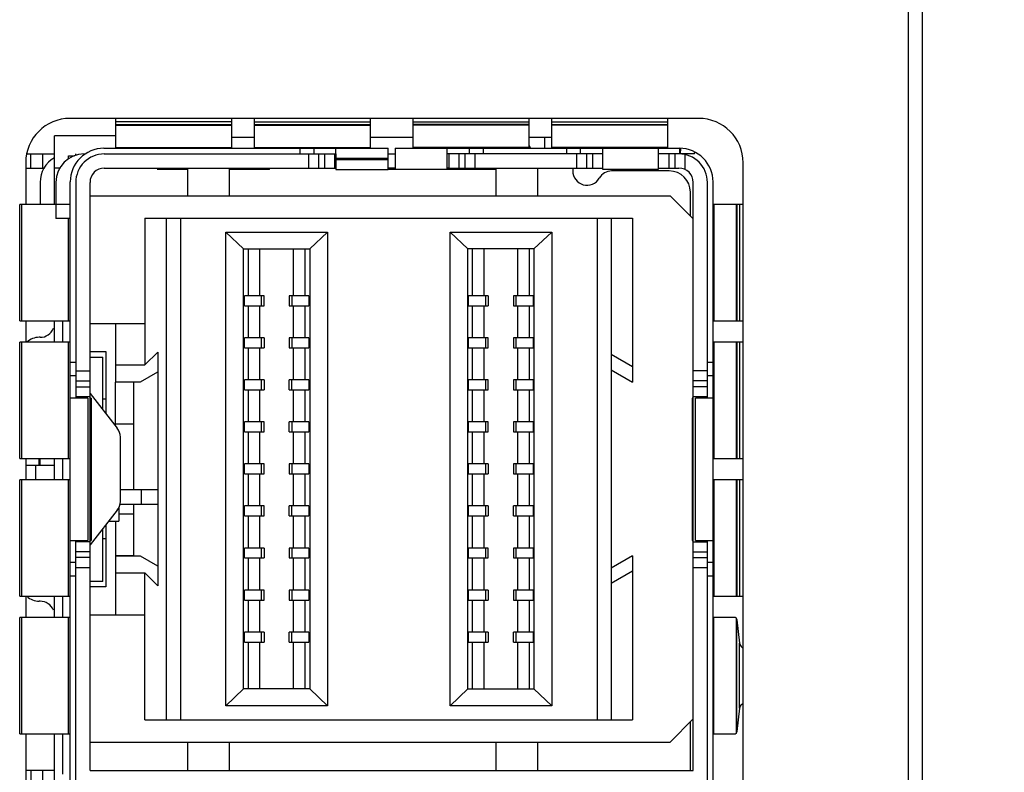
# Model space of a CAD drawing. Header units: inches. Extents: x 0 to 22, y 0 to 17.
# Tile 10 of 20: x 7.459 to 8.151, y 9.494 to 10.023. Entities that reach past the tile are written whole.
import ezdxf

# ---------------------------------------------------------------- set-up
doc = ezdxf.new("R2010")
doc.units = ezdxf.units.IN
doc.header["$LTSCALE"] = 1.21
doc.header["$MEASUREMENT"] = 0
doc.layers.get('0').update_dxf_attribs({"linetype": 'CONTINUOUS'})
doc.layers.add('DATUMCURVES', color=7, linetype='CONTINUOUS')
doc.layers.add('DETAIL', color=7, linetype='CONTINUOUS')
doc.styles.get("Standard").update_dxf_attribs({"font": 'txt', "width": 0.8})
doc.dimstyles.get("Standard").update_dxf_attribs({"dimtxt": 0.125, "dimasz": 0.18, "dimexe": 0.125, "dimexo": 0.0625, "dimgap": 0.09, "dimtad": 0, "dimtih": 1, "dimtoh": 1, "dimdec": 3, "dimzin": 4, "dimdsep": 46, "dimtxsty": 'STANDARD', "dimblk": '_FILLED', "dimblk1": '_FILLED', "dimblk2": '_FILLED', "dimcen": 0.09, "dimadec": 0, "dimazin": 0, "dimtol": 1, "dimtp": 0.01, "dimtm": 0.01, "dimtfac": 1, "dimtdec": 3, "dimtofl": 0, "dimtmove": 0, "dimatfit": 3, "dimldrblk": '_FILLED', "dimfxl": 1, "dimtolj": 1, "dimtzin": 4, "dimarcsym": 0})

# ---------------------------------------------------------------- blocks, each defined once
blk = doc.blocks.new('_FILLED')
at = {"color": 0, "linetype": 'BYBLOCK'}
blk.add_solid([(0, 0), (-1, 0.1736), (-1, -0.1736)], dxfattribs=at)

msp = doc.modelspace()

# ---------------------------------------------------------------- linework, layer by layer
at = {"color": 7, "linetype": 'CONTINUOUS'}
for p, q in [((8.08323, 11.30769), (8.08323, 7.17198)), ((8.09323, 6.16998), (8.09323, 11.30769)), ((7.93598, 9.95369), (7.49448, 9.95369)), ((7.52627, 9.95369), (7.52627, 9.93315)), ((7.60796, 9.93315), (7.60796, 9.95369)), ((7.6237, 9.95369), (7.6237, 9.93315)), ((7.7054, 9.93315), (7.7054, 9.95369)), ((7.73514, 9.95369), (7.73514, 9.93315)), ((7.81683, 9.93315), (7.81683, 9.95369)), ((7.83257, 9.95369), (7.83257, 9.93315)), ((7.91427, 9.93315), (7.91427, 9.95369)), ((7.60796, 9.95133), (7.52627, 9.95133)), ((7.52627, 9.94937), (7.60796, 9.94937)), ((7.52627, 9.94883), (7.60796, 9.94883)), ((7.6237, 9.95133), (7.7054, 9.95133)), ((7.6237, 9.94937), (7.7054, 9.94937)), ((7.6237, 9.94883), (7.7054, 9.94883)), ((7.73514, 9.95133), (7.81683, 9.95133)), ((7.81683, 9.94937), (7.73514, 9.94937)), ((7.81683, 9.94883), (7.73514, 9.94883)), ((7.83257, 9.95133), (7.91427, 9.95133)), ((7.83257, 9.94937), (7.91427, 9.94937)), ((7.91427, 9.94883), (7.83257, 9.94883)), ((7.48335, 9.89338), (7.48335, 9.94135)), ((7.52627, 9.94135), (7.48335, 9.94135)), ((7.60796, 9.94056), (7.6237, 9.94056)), ((7.7054, 9.94056), (7.73514, 9.94056)), ((7.81683, 9.94056), (7.83257, 9.94056)), ((7.82783, 9.93269), (7.82783, 9.94056)), ((7.51809, 9.93269), (7.71777, 9.93269)), ((7.52627, 9.93315), (7.60796, 9.93315)), ((7.6237, 9.93315), (7.7054, 9.93315)), ((7.65601, 9.92875), (7.65601, 9.93269)), ((7.66558, 9.93269), (7.66558, 9.92875)), ((7.68115, 9.92873), (7.68115, 9.93269)), ((7.71777, 9.91775), (7.71777, 9.93269)), ((7.72277, 9.93269), (7.72277, 9.91812)), ((7.72277, 9.93269), (7.92245, 9.93269)), ((7.81683, 9.93315), (7.73514, 9.93315)), ((7.75938, 9.91812), (7.75938, 9.93269)), ((7.77496, 9.92875), (7.77496, 9.93269)), ((7.78453, 9.93269), (7.78453, 9.92875)), ((7.81683, 9.93453), (7.8179, 9.93269)), ((7.91427, 9.93315), (7.83257, 9.93315)), ((7.84329, 9.92875), (7.84329, 9.93269)), ((7.85286, 9.92875), (7.85286, 9.93269)), ((7.86844, 9.93269), (7.86844, 9.91812)), ((7.90781, 9.91812), (7.90781, 9.93269)), ((7.92245, 9.93269), (7.92245, 9.93072)), ((7.92328, 9.92875), (7.92344, 9.93266)), ((7.46423, 9.92875), (7.48335, 9.92875)), ((7.46675, 9.91875), (7.46675, 9.92875)), ((7.47496, 9.92875), (7.47496, 9.91875)), ((7.49335, 9.92528), (7.49335, 9.92741)), ((7.49335, 9.92741), (7.49751, 9.92741)), ((7.4984, 9.92779), (7.4984, 9.92875)), ((7.5184, 9.92875), (7.68107, 9.92875)), ((7.66184, 9.92875), (7.66184, 9.91875)), ((7.66892, 9.92875), (7.66892, 9.91875)), ((7.67306, 9.92875), (7.67306, 9.91875)), ((7.68013, 9.92875), (7.68013, 9.91875)), ((7.68099, 9.92873), (7.68099, 9.91775)), ((7.68099, 9.92575), (7.71777, 9.92575)), ((7.71777, 9.92875), (7.72277, 9.92875)), ((7.86844, 9.92875), (7.75938, 9.92875)), ((7.76041, 9.92875), (7.76041, 9.91875)), ((7.76748, 9.92875), (7.76748, 9.91875)), ((7.77162, 9.92875), (7.77162, 9.91875)), ((7.77869, 9.92875), (7.77869, 9.91875)), ((7.85016, 9.92875), (7.85016, 9.91875)), ((7.85723, 9.92875), (7.85723, 9.91875)), ((7.86138, 9.92875), (7.86138, 9.91875)), ((7.92213, 9.92875), (7.90781, 9.92875)), ((7.91506, 9.92875), (7.91506, 9.91875)), ((7.91921, 9.92875), (7.91921, 9.91875)), ((7.92245, 9.93072), (7.92246, 9.92875)), ((7.93283, 9.92875), (7.92292, 9.92875)), ((7.92628, 9.92831), (7.92628, 9.91785)), ((7.93283, 9.92875), (7.93347, 9.92996)), ((7.46323, 9.92244), (7.46323, 9.8931)), ((7.46323, 9.91875), (7.47638, 9.91875)), ((7.48733, 9.91875), (7.48335, 9.91875)), ((7.5184, 9.91875), (7.68099, 9.91875)), ((7.57685, 9.91875), (7.57685, 9.89938)), ((7.60637, 9.89938), (7.60637, 9.91875)), ((7.63441, 9.91787), (7.63441, 9.91875)), ((7.68099, 9.92475), (7.71777, 9.92475)), ((7.72277, 9.91863), (7.71777, 9.91875)), ((7.76041, 9.91875), (7.75938, 9.91868)), ((7.76041, 9.91875), (7.86844, 9.91875)), ((7.79338, 9.91875), (7.79338, 9.89938)), ((7.82291, 9.89938), (7.82291, 9.91875)), ((7.84752, 9.91875), (7.84752, 9.91678)), ((7.90781, 9.91875), (7.92213, 9.91875)), ((7.96723, 8.19194), (7.96723, 9.92244)), ((7.57685, 9.91787), (7.55567, 9.91787)), ((7.63441, 9.91787), (7.60637, 9.91787)), ((7.68099, 9.91775), (7.71777, 9.91775)), ((7.72277, 9.91787), (7.71777, 9.91787)), ((7.72277, 9.91812), (7.75938, 9.91812)), ((7.79338, 9.91787), (7.75938, 9.91787)), ((7.86844, 9.91812), (7.90781, 9.91812)), ((7.91517, 9.91678), (7.87484, 9.91678)), ((7.47335, 9.90875), (7.47335, 9.8931)), ((7.4844, 9.90875), (7.4844, 9.88338)), ((7.49446, 8.20615), (7.49446, 9.90906)), ((7.4984, 9.90875), (7.4984, 9.75721)), ((7.5084, 9.49568), (7.5084, 9.90875)), ((7.93213, 9.49568), (7.93213, 9.90875)), ((7.94213, 9.75721), (7.94213, 9.90875)), ((7.94607, 8.20615), (7.94607, 9.90906)), ((7.5084, 9.89938), (7.91586, 9.89938)), ((7.91586, 9.89938), (7.93213, 9.88311)), ((7.93017, 9.88507), (7.93017, 9.90178)), ((7.459, 9.81141), (7.459, 9.8931)), ((7.4844, 9.8931), (7.459, 9.8931)), ((7.46043, 9.81141), (7.46043, 9.8931)), ((7.4844, 9.89338), (7.49446, 9.89338)), ((7.94654, 9.8931), (7.94654, 9.81141)), ((7.96723, 9.8931), (7.94654, 9.8931)), ((7.96222, 9.8931), (7.96222, 9.81141)), ((7.96276, 9.8931), (7.96276, 9.81141)), ((7.96471, 9.8931), (7.96471, 9.81141)), ((7.49446, 9.88338), (7.4844, 9.88338)), ((7.49328, 9.81141), (7.49328, 9.88338)), ((7.54692, 9.88363), (7.54692, 9.78048)), ((7.54692, 9.88363), (7.8896, 9.88363)), ((7.56192, 9.88363), (7.56192, 9.53127)), ((7.57192, 9.88363), (7.57192, 9.53127)), ((7.8646, 9.88363), (7.8646, 9.53127)), ((7.8746, 9.88363), (7.8746, 9.53127)), ((7.8896, 9.88363), (7.8896, 9.76848)), ((7.60381, 9.54111), (7.60381, 9.87379)), ((7.61631, 9.86198), (7.60381, 9.87379)), ((7.60381, 9.87379), (7.67523, 9.87379)), ((7.67523, 9.87379), (7.66273, 9.86198)), ((7.67523, 9.87379), (7.67523, 9.54111)), ((7.76129, 9.54111), (7.76129, 9.87379)), ((7.77379, 9.86198), (7.76129, 9.87379)), ((7.76129, 9.87379), (7.83271, 9.87379)), ((7.83271, 9.87379), (7.82021, 9.86198)), ((7.83271, 9.87379), (7.83271, 9.54111)), ((7.61631, 9.55292), (7.61631, 9.86198)), ((7.61631, 9.86198), (7.66273, 9.86198)), ((7.6197, 9.82906), (7.6197, 9.86198)), ((7.62771, 9.82906), (7.62771, 9.86198)), ((7.65133, 9.82906), (7.65133, 9.86198)), ((7.65934, 9.86198), (7.65934, 9.82906)), ((7.66273, 9.86198), (7.66273, 9.55292)), ((7.77379, 9.55292), (7.77379, 9.86198)), ((7.82021, 9.86198), (7.77379, 9.86198)), ((7.77718, 9.82906), (7.77718, 9.86198)), ((7.78519, 9.82906), (7.78519, 9.86198)), ((7.80881, 9.86198), (7.80881, 9.82906)), ((7.81682, 9.86198), (7.81682, 9.82906)), ((7.82021, 9.86198), (7.82021, 9.55292)), ((7.61691, 9.82206), (7.61691, 9.82906)), ((7.63068, 9.82906), (7.61691, 9.82906)), ((7.62888, 9.82206), (7.62888, 9.82906)), ((7.63068, 9.82206), (7.63068, 9.82906)), ((7.64836, 9.82906), (7.64836, 9.82206)), ((7.66213, 9.82906), (7.64836, 9.82906)), ((7.65016, 9.82906), (7.65016, 9.82206)), ((7.66213, 9.82906), (7.66213, 9.82206)), ((7.77439, 9.82206), (7.77439, 9.82906)), ((7.78816, 9.82906), (7.77439, 9.82906)), ((7.78636, 9.82206), (7.78636, 9.82906)), ((7.78816, 9.82906), (7.78816, 9.82206)), ((7.80584, 9.82906), (7.80584, 9.82206)), ((7.81961, 9.82906), (7.80584, 9.82906)), ((7.80764, 9.82906), (7.80764, 9.82206)), ((7.81961, 9.82906), (7.81961, 9.82206)), ((7.61691, 9.82206), (7.63068, 9.82206)), ((7.6197, 9.79954), (7.6197, 9.82206)), ((7.62771, 9.79954), (7.62771, 9.82206)), ((7.64836, 9.82206), (7.66213, 9.82206)), ((7.65133, 9.79954), (7.65133, 9.82206)), ((7.65934, 9.82206), (7.65934, 9.79954)), ((7.77439, 9.82206), (7.78816, 9.82206)), ((7.77718, 9.79954), (7.77718, 9.82206)), ((7.78519, 9.79954), (7.78519, 9.82206)), ((7.80584, 9.82206), (7.81961, 9.82206)), ((7.80881, 9.82206), (7.80881, 9.79954)), ((7.81682, 9.82206), (7.81682, 9.79954)), ((7.459, 9.81141), (7.49442, 9.81141)), ((7.46323, 9.81141), (7.46323, 9.79641)), ((7.48335, 9.79641), (7.48335, 9.81141)), ((7.4892, 9.79641), (7.4892, 9.81141)), ((7.5084, 9.80957), (7.54692, 9.80957)), ((7.52634, 9.80957), (7.52634, 9.76874)), ((7.94654, 9.81141), (7.96723, 9.81141)), ((7.48265, 9.80623), (7.48335, 9.80595)), ((7.459, 9.71471), (7.459, 9.79641)), ((7.49442, 9.79641), (7.459, 9.79641)), ((7.46043, 9.71471), (7.46043, 9.79641)), ((7.47335, 9.79989), (7.47273, 9.79989)), ((7.49328, 9.71471), (7.49328, 9.79641)), ((7.61691, 9.79254), (7.61691, 9.79954)), ((7.63068, 9.79954), (7.61691, 9.79954)), ((7.62888, 9.79254), (7.62888, 9.79954)), ((7.63068, 9.79954), (7.63068, 9.79254)), ((7.64836, 9.79954), (7.64836, 9.79254)), ((7.66213, 9.79954), (7.64836, 9.79954)), ((7.65016, 9.79954), (7.65016, 9.79254)), ((7.66213, 9.79954), (7.66213, 9.79254)), ((7.77439, 9.79254), (7.77439, 9.79954)), ((7.78816, 9.79954), (7.77439, 9.79954)), ((7.78636, 9.79254), (7.78636, 9.79954)), ((7.78816, 9.79254), (7.78816, 9.79954)), ((7.80584, 9.79954), (7.80584, 9.79254)), ((7.81961, 9.79954), (7.80584, 9.79954)), ((7.80764, 9.79954), (7.80764, 9.79254)), ((7.81961, 9.79954), (7.81961, 9.79254)), ((7.94654, 9.79641), (7.94654, 9.71471)), ((7.96723, 9.79641), (7.94654, 9.79641)), ((7.96222, 9.79641), (7.96222, 9.71471)), ((7.96276, 9.79641), (7.96276, 9.71471)), ((7.96471, 9.79641), (7.96471, 9.71471)), ((7.5084, 9.78989), (7.51944, 9.78989)), ((7.51944, 9.78989), (7.51944, 9.74638)), ((7.54692, 9.78048), (7.55602, 9.78957)), ((7.55602, 9.78957), (7.55602, 9.69276)), ((7.61691, 9.79254), (7.63068, 9.79254)), ((7.6197, 9.77001), (7.6197, 9.79254)), ((7.62771, 9.77001), (7.62771, 9.79254)), ((7.64836, 9.79254), (7.66213, 9.79254)), ((7.65133, 9.77001), (7.65133, 9.79254)), ((7.65934, 9.79254), (7.65934, 9.77001)), ((7.77439, 9.79254), (7.78816, 9.79254)), ((7.77718, 9.77001), (7.77718, 9.79254)), ((7.78519, 9.77001), (7.78519, 9.79254)), ((7.80584, 9.79254), (7.81961, 9.79254)), ((7.80881, 9.79254), (7.80881, 9.77001)), ((7.81682, 9.79254), (7.81682, 9.77001)), ((7.8896, 9.77911), (7.8746, 9.78777)), ((7.49446, 9.78236), (7.4984, 9.78236)), ((7.5084, 9.78595), (7.51747, 9.78595)), ((7.51747, 9.74887), (7.51747, 9.78595)), ((7.52634, 9.78048), (7.54692, 9.78048)), ((7.94213, 9.78236), (7.94607, 9.78236)), ((7.4984, 9.77635), (7.5084, 9.77635)), ((7.54392, 9.76874), (7.55602, 9.77573)), ((7.8746, 9.77714), (7.8896, 9.76848)), ((7.94213, 9.77635), (7.93213, 9.77635)), ((7.4984, 9.77279), (7.49446, 9.77279)), ((7.4984, 9.76928), (7.5084, 9.76928)), ((7.52634, 9.76874), (7.54392, 9.76874)), ((7.52634, 9.73764), (7.52634, 9.76848)), ((7.53913, 9.76848), (7.52634, 9.76848)), ((7.53913, 9.69276), (7.53913, 9.76848)), ((7.61691, 9.76301), (7.61691, 9.77001)), ((7.63068, 9.77001), (7.61691, 9.77001)), ((7.62888, 9.76301), (7.62888, 9.77001)), ((7.63068, 9.77001), (7.63068, 9.76301)), ((7.64836, 9.76301), (7.64836, 9.77001)), ((7.66213, 9.77001), (7.64836, 9.77001)), ((7.65016, 9.76301), (7.65016, 9.77001)), ((7.66213, 9.77001), (7.66213, 9.76301)), ((7.77439, 9.76301), (7.77439, 9.77001)), ((7.78816, 9.77001), (7.77439, 9.77001)), ((7.78636, 9.76301), (7.78636, 9.77001)), ((7.78816, 9.76301), (7.78816, 9.77001)), ((7.80584, 9.77001), (7.80584, 9.76301)), ((7.81961, 9.77001), (7.80584, 9.77001)), ((7.80764, 9.77001), (7.80764, 9.76301)), ((7.81961, 9.77001), (7.81961, 9.76301)), ((7.94213, 9.76928), (7.93213, 9.76928)), ((7.94607, 9.77279), (7.94213, 9.77279)), ((7.4984, 9.76514), (7.5084, 9.76514)), ((7.5084, 9.76036), (7.52759, 9.73605)), ((7.61691, 9.76301), (7.63068, 9.76301)), ((7.6197, 9.74048), (7.6197, 9.76301)), ((7.62771, 9.74048), (7.62771, 9.76301)), ((7.64836, 9.76301), (7.66213, 9.76301)), ((7.65133, 9.74048), (7.65133, 9.76301)), ((7.65934, 9.76301), (7.65934, 9.74048)), ((7.77439, 9.76301), (7.78816, 9.76301)), ((7.77718, 9.74048), (7.77718, 9.76301)), ((7.78519, 9.74048), (7.78519, 9.76301)), ((7.80584, 9.76301), (7.81961, 9.76301)), ((7.80881, 9.76301), (7.80881, 9.74048)), ((7.81682, 9.76301), (7.81682, 9.74048)), ((7.94213, 9.76514), (7.93213, 9.76514)), ((7.50676, 9.75721), (7.49446, 9.75721)), ((7.5084, 9.75807), (7.4984, 9.75807)), ((7.50676, 9.75721), (7.50676, 9.65721)), ((7.50921, 9.75721), (7.5084, 9.75721)), ((7.50921, 9.75721), (7.50921, 9.65721)), ((7.51747, 9.75667), (7.51944, 9.75667)), ((7.9315, 9.75721), (7.9315, 9.65721)), ((7.93213, 9.75721), (7.9315, 9.75721)), ((7.94213, 9.75807), (7.93213, 9.75807)), ((7.93377, 9.65721), (7.93377, 9.75721)), ((7.94607, 9.75721), (7.93377, 9.75721)), ((7.53913, 9.73895), (7.52634, 9.73895)), ((7.61691, 9.73348), (7.61691, 9.74048)), ((7.63068, 9.74048), (7.61691, 9.74048)), ((7.62888, 9.73348), (7.62888, 9.74048)), ((7.63068, 9.73348), (7.63068, 9.74048)), ((7.64836, 9.73348), (7.64836, 9.74048)), ((7.66213, 9.74048), (7.64836, 9.74048)), ((7.65016, 9.74048), (7.65016, 9.73348)), ((7.66213, 9.74048), (7.66213, 9.73348)), ((7.77439, 9.73348), (7.77439, 9.74048)), ((7.78816, 9.74048), (7.77439, 9.74048)), ((7.78636, 9.73348), (7.78636, 9.74048)), ((7.78816, 9.73348), (7.78816, 9.74048)), ((7.80584, 9.74048), (7.80584, 9.73348)), ((7.81961, 9.74048), (7.80584, 9.74048)), ((7.80764, 9.74048), (7.80764, 9.73348)), ((7.81961, 9.74048), (7.81961, 9.73348)), ((7.61691, 9.73348), (7.63068, 9.73348)), ((7.6197, 9.71095), (7.6197, 9.73348)), ((7.62771, 9.71095), (7.62771, 9.73348)), ((7.64836, 9.73348), (7.66213, 9.73348)), ((7.65133, 9.71095), (7.65133, 9.73348)), ((7.65934, 9.73348), (7.65934, 9.71095)), ((7.77439, 9.73348), (7.78816, 9.73348)), ((7.77718, 9.71095), (7.77718, 9.73348)), ((7.78519, 9.71095), (7.78519, 9.73348)), ((7.80584, 9.73348), (7.81961, 9.73348)), ((7.80881, 9.73348), (7.80881, 9.71095)), ((7.81682, 9.73348), (7.81682, 9.71095)), ((7.52974, 9.68457), (7.52974, 9.72986)), ((7.459, 9.71471), (7.49442, 9.71471)), ((7.46323, 9.71471), (7.46323, 9.69971)), ((7.47273, 9.71019), (7.47273, 9.71471)), ((7.47335, 9.71019), (7.47335, 9.71471)), ((7.48335, 9.69971), (7.48335, 9.71471)), ((7.4892, 9.69971), (7.4892, 9.71471)), ((7.94654, 9.71471), (7.96723, 9.71471)), ((7.46323, 9.71019), (7.48335, 9.71019)), ((7.47023, 9.69971), (7.47023, 9.71019)), ((7.61691, 9.70395), (7.61691, 9.71095)), ((7.63068, 9.71095), (7.61691, 9.71095)), ((7.62888, 9.70395), (7.62888, 9.71095)), ((7.63068, 9.70395), (7.63068, 9.71095)), ((7.64836, 9.71095), (7.64836, 9.70395)), ((7.66213, 9.71095), (7.64836, 9.71095)), ((7.65016, 9.71095), (7.65016, 9.70395)), ((7.66213, 9.71095), (7.66213, 9.70395)), ((7.77439, 9.70395), (7.77439, 9.71095)), ((7.78816, 9.71095), (7.77439, 9.71095)), ((7.78636, 9.70395), (7.78636, 9.71095)), ((7.78816, 9.71095), (7.78816, 9.70395)), ((7.80584, 9.71095), (7.80584, 9.70395)), ((7.81961, 9.71095), (7.80584, 9.71095)), ((7.80764, 9.71095), (7.80764, 9.70395)), ((7.81961, 9.71095), (7.81961, 9.70395)), ((7.459, 9.61802), (7.459, 9.69971)), ((7.49442, 9.69971), (7.459, 9.69971)), ((7.46043, 9.61802), (7.46043, 9.69971)), ((7.49328, 9.61802), (7.49328, 9.69971)), ((7.61691, 9.70395), (7.63068, 9.70395)), ((7.6197, 9.68142), (7.6197, 9.70395)), ((7.62771, 9.68142), (7.62771, 9.70395)), ((7.64836, 9.70395), (7.66213, 9.70395)), ((7.65133, 9.68142), (7.65133, 9.70395)), ((7.65934, 9.70395), (7.65934, 9.68142)), ((7.77439, 9.70395), (7.78816, 9.70395)), ((7.77718, 9.68142), (7.77718, 9.70395)), ((7.78519, 9.68142), (7.78519, 9.70395)), ((7.80584, 9.70395), (7.81961, 9.70395)), ((7.80881, 9.70395), (7.80881, 9.68142)), ((7.81682, 9.70395), (7.81682, 9.68142)), ((7.94654, 9.69971), (7.94654, 9.61802)), ((7.96723, 9.69971), (7.94654, 9.69971)), ((7.96222, 9.69971), (7.96222, 9.61802)), ((7.96276, 9.69971), (7.96276, 9.61802)), ((7.96471, 9.69971), (7.96471, 9.61802)), ((7.55634, 9.69276), (7.52974, 9.69276)), ((7.54453, 9.68276), (7.54453, 9.69276)), ((7.55634, 9.68276), (7.55634, 9.69276)), ((7.52759, 9.67837), (7.5084, 9.65406)), ((7.52865, 9.68008), (7.52865, 9.67066)), ((7.52974, 9.68276), (7.55634, 9.68276)), ((7.53913, 9.64643), (7.53913, 9.68276)), ((7.55602, 9.68276), (7.55602, 9.62533)), ((7.61691, 9.67442), (7.61691, 9.68142)), ((7.63068, 9.68142), (7.61691, 9.68142)), ((7.62888, 9.67442), (7.62888, 9.68142)), ((7.63068, 9.67442), (7.63068, 9.68142)), ((7.64836, 9.67442), (7.64836, 9.68142)), ((7.66213, 9.68142), (7.64836, 9.68142)), ((7.65016, 9.67442), (7.65016, 9.68142)), ((7.66213, 9.68142), (7.66213, 9.67442)), ((7.77439, 9.67442), (7.77439, 9.68142)), ((7.78816, 9.68142), (7.77439, 9.68142)), ((7.78636, 9.67442), (7.78636, 9.68142)), ((7.78816, 9.68142), (7.78816, 9.67442)), ((7.80584, 9.67442), (7.80584, 9.68142)), ((7.81961, 9.68142), (7.80584, 9.68142)), ((7.80764, 9.68142), (7.80764, 9.67442)), ((7.81961, 9.68142), (7.81961, 9.67442)), ((7.5215, 9.67066), (7.52865, 9.67066)), ((7.52634, 9.67066), (7.52634, 9.64643)), ((7.52865, 9.67596), (7.53913, 9.67596)), ((7.61691, 9.67442), (7.63068, 9.67442)), ((7.6197, 9.6519), (7.6197, 9.67442)), ((7.62771, 9.6519), (7.62771, 9.67442)), ((7.64836, 9.67442), (7.66213, 9.67442)), ((7.65133, 9.6519), (7.65133, 9.67442)), ((7.65934, 9.67442), (7.65934, 9.6519)), ((7.77439, 9.67442), (7.78816, 9.67442)), ((7.77718, 9.6519), (7.77718, 9.67442)), ((7.78519, 9.6519), (7.78519, 9.67442)), ((7.80584, 9.67442), (7.81961, 9.67442)), ((7.80881, 9.67442), (7.80881, 9.6519)), ((7.81682, 9.67442), (7.81682, 9.6519)), ((7.51747, 9.62847), (7.51747, 9.66556)), ((7.51944, 9.66805), (7.51944, 9.62454)), ((7.49446, 9.65721), (7.50676, 9.65721)), ((7.4984, 8.89107), (7.4984, 9.65721)), ((7.5084, 9.65635), (7.4984, 9.65635)), ((7.5084, 9.65721), (7.50921, 9.65721)), ((7.51944, 9.65824), (7.51747, 9.65824)), ((7.9315, 9.65721), (7.93213, 9.65721)), ((7.93213, 9.65635), (7.94213, 9.65635)), ((7.93377, 9.65721), (7.94607, 9.65721)), ((7.94213, 9.32414), (7.94213, 9.65721)), ((7.5084, 9.64928), (7.4984, 9.64928)), ((7.61691, 9.6449), (7.61691, 9.6519)), ((7.63068, 9.6519), (7.61691, 9.6519)), ((7.62888, 9.6449), (7.62888, 9.6519)), ((7.63068, 9.6519), (7.63068, 9.6449)), ((7.64836, 9.6519), (7.64836, 9.6449)), ((7.66213, 9.6519), (7.64836, 9.6519)), ((7.65016, 9.6519), (7.65016, 9.6449)), ((7.66213, 9.6519), (7.66213, 9.6449)), ((7.77439, 9.6449), (7.77439, 9.6519)), ((7.78816, 9.6519), (7.77439, 9.6519)), ((7.78636, 9.6449), (7.78636, 9.6519)), ((7.78816, 9.6449), (7.78816, 9.6519)), ((7.80584, 9.6519), (7.80584, 9.6449)), ((7.81961, 9.6519), (7.80584, 9.6519)), ((7.80764, 9.6519), (7.80764, 9.6449)), ((7.81961, 9.6519), (7.81961, 9.6449)), ((7.93213, 9.64928), (7.94213, 9.64928)), ((7.5084, 9.64514), (7.4984, 9.64514)), ((7.53913, 9.64643), (7.52634, 9.64643)), ((7.52634, 9.64616), (7.52634, 9.60485)), ((7.54392, 9.64616), (7.52634, 9.64616)), ((7.55602, 9.63918), (7.54392, 9.64616)), ((7.61691, 9.6449), (7.63068, 9.6449)), ((7.6197, 9.62237), (7.6197, 9.6449)), ((7.62771, 9.62237), (7.62771, 9.6449)), ((7.64836, 9.6449), (7.66213, 9.6449)), ((7.65133, 9.62237), (7.65133, 9.6449)), ((7.65934, 9.6449), (7.65934, 9.62237)), ((7.77439, 9.6449), (7.78816, 9.6449)), ((7.77718, 9.62237), (7.77718, 9.6449)), ((7.78519, 9.62237), (7.78519, 9.6449)), ((7.80584, 9.6449), (7.81961, 9.6449)), ((7.80881, 9.6449), (7.80881, 9.62237)), ((7.81682, 9.6449), (7.81682, 9.62237)), ((7.8896, 9.64643), (7.8746, 9.63777)), ((7.8896, 9.64643), (7.8896, 9.53127)), ((7.93213, 9.64514), (7.94213, 9.64514)), ((7.4984, 9.64166), (7.49446, 9.64166)), ((7.5084, 9.63807), (7.4984, 9.63807)), ((7.8746, 9.62714), (7.8896, 9.6358)), ((7.94213, 9.63807), (7.93213, 9.63807)), ((7.94607, 9.64166), (7.94213, 9.64166)), ((7.4984, 9.63207), (7.49446, 9.63207)), ((7.51747, 9.62847), (7.5084, 9.62847)), ((7.52634, 9.63443), (7.54692, 9.63443)), ((7.54692, 9.53127), (7.54692, 9.63443)), ((7.55602, 9.62533), (7.54692, 9.63443)), ((7.94607, 9.63207), (7.94213, 9.63207)), ((7.51944, 9.62454), (7.5084, 9.62454)), ((7.61691, 9.61537), (7.61691, 9.62237)), ((7.63068, 9.62237), (7.61691, 9.62237)), ((7.62888, 9.61537), (7.62888, 9.62237)), ((7.63068, 9.61537), (7.63068, 9.62237)), ((7.64836, 9.62237), (7.64836, 9.61537)), ((7.66213, 9.62237), (7.64836, 9.62237)), ((7.65016, 9.62237), (7.65016, 9.61537)), ((7.66213, 9.62237), (7.66213, 9.61537)), ((7.77439, 9.61537), (7.77439, 9.62237)), ((7.78816, 9.62237), (7.77439, 9.62237)), ((7.78636, 9.61537), (7.78636, 9.62237)), ((7.78816, 9.62237), (7.78816, 9.61537)), ((7.80584, 9.62237), (7.80584, 9.61537)), ((7.81961, 9.62237), (7.80584, 9.62237)), ((7.80764, 9.62237), (7.80764, 9.61537)), ((7.81961, 9.62237), (7.81961, 9.61537)), ((7.459, 9.61802), (7.49442, 9.61802)), ((7.46323, 9.61802), (7.46323, 9.60302)), ((7.47335, 9.61454), (7.47273, 9.61454)), ((7.48335, 9.60302), (7.48335, 9.61802)), ((7.4892, 9.60302), (7.4892, 9.61802)), ((7.61691, 9.61537), (7.63068, 9.61537)), ((7.6197, 9.59284), (7.6197, 9.61537)), ((7.62771, 9.59284), (7.62771, 9.61537)), ((7.64836, 9.61537), (7.66213, 9.61537)), ((7.65133, 9.59284), (7.65133, 9.61537)), ((7.65934, 9.61537), (7.65934, 9.59284)), ((7.77439, 9.61537), (7.78816, 9.61537)), ((7.77718, 9.59284), (7.77718, 9.61537)), ((7.78519, 9.59284), (7.78519, 9.61537)), ((7.80584, 9.61537), (7.81961, 9.61537)), ((7.80881, 9.61537), (7.80881, 9.59284)), ((7.81682, 9.61537), (7.81682, 9.59284)), ((7.94654, 9.61802), (7.96723, 9.61802)), ((7.48335, 9.60847), (7.48265, 9.6082)), ((7.459, 9.52133), (7.459, 9.60302)), ((7.49442, 9.60302), (7.459, 9.60302)), ((7.46043, 9.52133), (7.46043, 9.60302)), ((7.49328, 9.52133), (7.49328, 9.60302)), ((7.5084, 9.60485), (7.54692, 9.60485)), ((7.94654, 9.52133), (7.94654, 9.60302)), ((7.96177, 9.60302), (7.94654, 9.60302)), ((7.96177, 9.60302), (7.96222, 9.60274)), ((7.96222, 9.60274), (7.96222, 9.5216)), ((7.96222, 9.60274), (7.96236, 9.60254)), ((7.96236, 9.60254), (7.96276, 9.6014)), ((7.96276, 9.52295), (7.96276, 9.6014)), ((7.96276, 9.6014), (7.96471, 9.58506)), ((7.61691, 9.58584), (7.61691, 9.59284)), ((7.63068, 9.59284), (7.61691, 9.59284)), ((7.62888, 9.58584), (7.62888, 9.59284)), ((7.63068, 9.59284), (7.63068, 9.58584)), ((7.64836, 9.58584), (7.64836, 9.59284)), ((7.66213, 9.59284), (7.64836, 9.59284)), ((7.65016, 9.58584), (7.65016, 9.59284)), ((7.66213, 9.59284), (7.66213, 9.58584)), ((7.77439, 9.58584), (7.77439, 9.59284)), ((7.78816, 9.59284), (7.77439, 9.59284)), ((7.78636, 9.58584), (7.78636, 9.59284)), ((7.78816, 9.59284), (7.78816, 9.58584)), ((7.80584, 9.58584), (7.80584, 9.59284)), ((7.81961, 9.59284), (7.80584, 9.59284)), ((7.80764, 9.59284), (7.80764, 9.58584)), ((7.81961, 9.59284), (7.81961, 9.58584)), ((7.61691, 9.58584), (7.63068, 9.58584)), ((7.6197, 9.55292), (7.6197, 9.58584)), ((7.62771, 9.55292), (7.62771, 9.58584)), ((7.64836, 9.58584), (7.66213, 9.58584)), ((7.65133, 9.55292), (7.65133, 9.58584)), ((7.65934, 9.58584), (7.65934, 9.55292)), ((7.77439, 9.58584), (7.78816, 9.58584)), ((7.77718, 9.55292), (7.77718, 9.58584)), ((7.78519, 9.55292), (7.78519, 9.58584)), ((7.80584, 9.58584), (7.81961, 9.58584)), ((7.80881, 9.58584), (7.80881, 9.55292)), ((7.81682, 9.58584), (7.81682, 9.55292)), ((7.96471, 9.53929), (7.96471, 9.58506)), ((7.61631, 9.55292), (7.60381, 9.54111)), ((7.66273, 9.55292), (7.61631, 9.55292)), ((7.66273, 9.55292), (7.67523, 9.54111)), ((7.77379, 9.55292), (7.76129, 9.54111)), ((7.77379, 9.55292), (7.82021, 9.55292)), ((7.82021, 9.55292), (7.83271, 9.54111)), ((7.67523, 9.54111), (7.60381, 9.54111)), ((7.83271, 9.54111), (7.76129, 9.54111)), ((7.96471, 9.53929), (7.96276, 9.52295)), ((7.54692, 9.53127), (7.8896, 9.53127)), ((7.93213, 9.5318), (7.91586, 9.51552)), ((7.93017, 9.49568), (7.93017, 9.52983)), ((7.459, 9.52133), (7.49446, 9.52133)), ((7.46323, 9.52133), (7.46323, 9.46003)), ((7.48335, 9.46031), (7.48335, 9.52133)), ((7.4892, 9.493), (7.4892, 9.52133)), ((7.94654, 9.52133), (7.96177, 9.52133)), ((7.96222, 9.5216), (7.96177, 9.52133)), ((7.96236, 9.5218), (7.96222, 9.5216)), ((7.96276, 9.52295), (7.96236, 9.5218)), ((7.5084, 9.51552), (7.91586, 9.51552)), ((7.57685, 9.51552), (7.57685, 9.49568)), ((7.60637, 9.49568), (7.60637, 9.51552)), ((7.79338, 9.51552), (7.79338, 9.49568)), ((7.82291, 9.49568), (7.82291, 9.51552)), ((7.48335, 9.49568), (7.46323, 9.49568)), ((7.46675, 9.49568), (7.46675, 9.48568)), ((7.47496, 9.49568), (7.47496, 9.48568)), ((7.5084, 9.49568), (7.93213, 9.49568))]:
    msp.add_line(p, q, dxfattribs=at)
for centre, radius, start, end in [((7.49448, 9.92244), 0.03125, 90, 180), ((7.93598, 9.92244), 0.03125, 0, 90), ((7.51809, 9.90906), 0.02362, 90, 180), ((7.92245, 9.90906), 0.02362, 360, 90), ((7.49335, 9.90875), 0.02, 120, 180), ((7.5044, 9.90875), 0.02, 90, 180), ((7.5184, 9.90875), 0.02, 90, 180.00001), ((7.92213, 9.90875), 0.02, 0, 90.00004), ((7.5184, 9.90875), 0.01, 90, 180), ((7.92213, 9.90875), 0.01, 0, 90.00001), ((7.85752, 9.91678), 0.01, 180, 330), ((7.87484, 9.90678), 0.01, 90, 150), ((7.91517, 9.90178), 0.015, 0, 90), ((7.47335, 9.80989), 0.01, 270, 338.50871), ((7.47273, 9.78739), 0.0125, 90, 133.56352), ((7.51974, 9.72986), 0.01, 0, 38.28513), ((7.51974, 9.68457), 0.01, 321.71559, 359.99995), ((7.47273, 9.62704), 0.0125, 226.43623, 270), ((7.47335, 9.60454), 0.01, 21.49129, 90)]:
    msp.add_arc(centre, radius, start, end, dxfattribs=at)
for points, knots in [([(7.96471, 9.58506), (7.96475, 9.58474), (7.96514, 9.58328), (7.96626, 9.58216), (7.96717, 9.58141)], [0, 0, 0, 0, 0.210593, 1, 1, 1, 1]), ([(7.96717, 9.54294), (7.96682, 9.54265), (7.96573, 9.54167), (7.96483, 9.54032), (7.96471, 9.53929)], [0, 0, 0, 0, 0.302309, 1, 1, 1, 1])]:
    msp.add_open_spline(points, degree=3, knots=knots, dxfattribs=at)
at = {"layer": 'DATUMCURVES', "color": 4, "linetype": 'CONTINUOUS'}
for p, q in [((7.93598, 9.95369), (7.49448, 9.95369)), ((7.46323, 9.92244), (7.46323, 9.8931)), ((7.96723, 8.19194), (7.96723, 9.92244)), ((7.46323, 9.81141), (7.46323, 9.79641)), ((7.46323, 9.71471), (7.46323, 9.69971)), ((7.46323, 9.61802), (7.46323, 9.60302)), ((7.46323, 9.52133), (7.46323, 9.46003))]:
    msp.add_line(p, q, dxfattribs=at)

# ---------------------------------------------------------------- leaders
at = {"layer": 'DETAIL', "color": 2, "linetype": 'CONTINUOUS'}
msp.add_leader([(7.96723, 9.3211), (8.84323, 9.85094), (9.02323, 9.85094)], dimstyle='STANDARD', override={"dimtad": 0}, dxfattribs=at)

doc.saveas('drawing.dxf')
